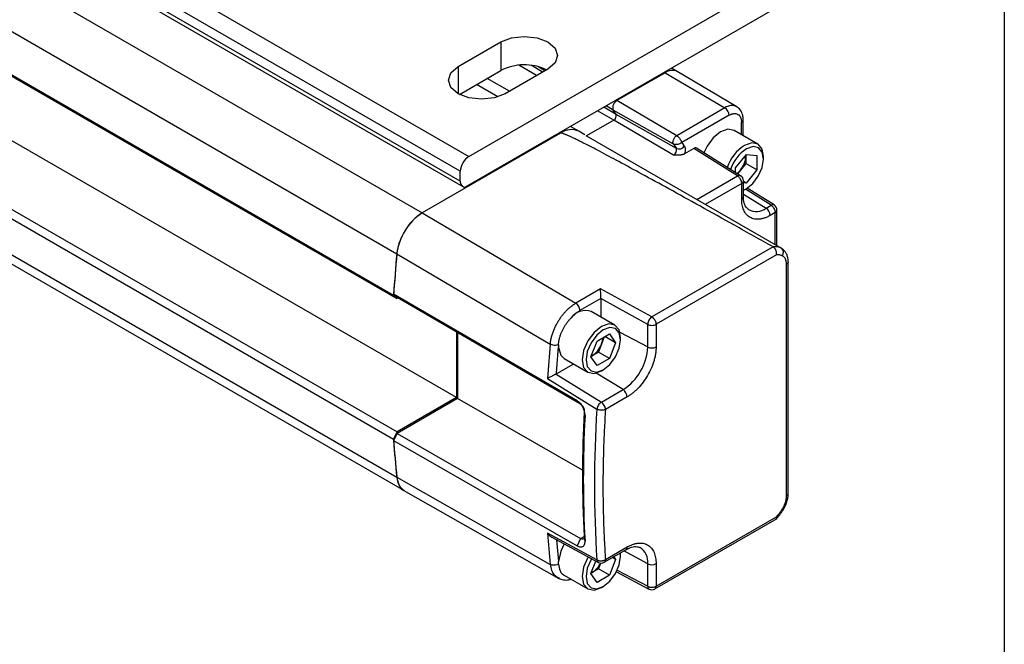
# Model space of a CAD drawing. Header units: millimetres. Extents: x 16 to 683, y 16 to 524.
# Tile 14 of 17: x 642 to 683, y 235 to 261. Entities that reach past the tile are written whole.
import ezdxf

# ---------------------------------------------------------------- set-up
doc = ezdxf.new("R2010")
doc.units = ezdxf.units.MM
doc.header["$LTSCALE"] = 2.5
doc.layers.add('TEXT', color=140, linetype='Continuous', lineweight=25)

msp = doc.modelspace()

# ---------------------------------------------------------------- linework, layer by layer
for p, q in [((304.964, 457.416), (658.517, 253.314)), ((303.91, 455.722), (657.464, 251.62)), ((657.329, 249.885), (303.776, 453.987)), ((657.47, 249.75), (303.917, 453.852)), ((659.932, 245.66), (306.379, 449.762)), ((303.917, 448.34), (657.47, 244.238)), ((303.776, 448.043), (657.329, 243.941)), ((303.91, 446.462), (657.464, 242.36)), ((304.214, 445.911), (657.767, 241.809)), ((632.161, 271.98), (660.445, 255.652)), ((660.092, 255.04), (631.807, 271.368)), ((660.092, 254.631), (631.807, 270.96)), ((631.911, 270.731), (660.195, 254.402)), ((660.445, 255.652), (674.587, 263.816)), ((674.741, 262.721), (660.291, 254.379)), ((660.003, 259.377), (661.771, 260.397)), ((661.771, 260.397), (661.771, 259.213)), ((663.252, 259.007), (662.512, 259.435)), ((663.502, 259.152), (663.021, 259.43)), ((660.003, 259.377), (660.003, 258.254)), ((660.058, 258.224), (661.771, 259.213)), ((663.715, 259.275), (661.948, 258.254)), ((663.599, 259.207), (663.305, 259.377)), ((668.577, 259.122), (666.579, 257.968)), ((668.577, 259.122), (666.579, 257.968)), ((668.577, 259.122), (668.541, 259.142)), ((668.577, 259.122), (671.053, 257.667)), ((669.077, 259.171), (668.834, 259.311)), ((671.541, 257.713), (669.08, 259.169)), ((661.645, 258.122), (660.763, 258.632)), ((662.122, 258.355), (661.203, 258.885)), ((666.544, 257.989), (666.579, 257.968)), ((669.056, 256.514), (666.579, 257.968)), ((666.452, 257.16), (665.78, 257.548)), ((666.545, 257.396), (666.03, 257.692)), ((666.425, 257.576), (666.127, 257.748)), ((666.545, 257.396), (666.425, 257.576)), ((668.92, 256.169), (666.425, 257.576)), ((666.545, 257.396), (666.425, 257.576)), ((669.04, 255.989), (666.545, 257.396)), ((671.053, 257.667), (669.056, 256.514)), ((671.228, 257.362), (669.268, 256.23)), ((666.452, 257.16), (665.319, 256.506)), ((668.928, 255.706), (666.452, 257.16)), ((671.737, 256.555), (671.737, 257.068)), ((671.81, 256.513), (671.81, 257.17)), ((664.246, 256.621), (658.514, 253.312)), ((664.246, 256.621), (664.21, 256.642)), ((664.996, 256.696), (664.65, 256.895)), ((665.247, 256.55), (664.996, 256.696)), ((672.418, 256.162), (671.437, 256.728)), ((665.291, 256.522), (673.367, 251.86)), ((668.92, 256.169), (669.04, 255.989)), ((669.268, 256.23), (669.37, 256.076)), ((669.761, 255.982), (669.379, 255.762)), ((671.571, 254.843), (669.761, 255.982)), ((671.703, 254.851), (669.881, 255.998)), ((671.496, 255.188), (671.941, 255.734)), ((671.941, 255.734), (672.38, 255.687)), ((671.915, 255.36), (671.693, 255.087)), ((671.918, 255.656), (671.915, 255.36)), ((672.375, 255.095), (671.915, 255.36)), ((671.918, 255.656), (671.916, 255.703)), ((671.918, 255.706), (671.918, 255.656)), ((672.38, 255.687), (672.375, 255.095)), ((672.652, 255.555), (672.652, 255.646)), ((660.092, 254.631), (660.092, 255.04)), ((671.494, 254.982), (671.496, 255.188)), ((671.693, 255.087), (671.569, 254.935)), ((672.375, 255.095), (671.93, 254.549)), ((669.886, 253.87), (671.571, 254.843)), ((671.746, 254.538), (670.238, 253.667)), ((671.703, 254.851), (671.7, 254.853)), ((671.746, 253.889), (671.746, 254.538)), ((671.819, 253.991), (671.819, 254.64)), ((671.93, 254.549), (671.819, 254.613)), ((671.93, 254.549), (671.819, 254.561)), ((671.856, 254.269), (671.936, 254.315)), ((672.963, 253.631), (671.904, 254.296)), ((673.09, 253.642), (671.978, 254.34)), ((671.819, 254.088), (672.755, 253.511)), ((671.819, 253.995), (671.819, 253.991)), ((658.514, 253.312), (664.873, 249.57)), ((672.755, 253.511), (672.963, 253.631)), ((673.133, 253.328), (672.926, 253.208)), ((673.09, 253.642), (673.087, 253.643)), ((673.133, 251.995), (673.133, 253.328)), ((673.207, 251.953), (673.207, 253.43)), ((673.048, 251.903), (668.025, 249.001)), ((657.46, 251.618), (663.817, 247.874)), ((673.19, 251.576), (668.2, 248.696)), ((673.676, 241.695), (673.676, 251.285)), ((673.603, 241.593), (673.603, 251.183)), ((665.903, 250.164), (664.873, 249.57)), ((668.025, 249.001), (665.903, 250.164)), ((657.47, 249.75), (657.329, 249.885)), ((664.93, 245.525), (657.33, 249.946)), ((657.33, 249.946), (657.471, 249.811)), ((665.071, 245.391), (657.471, 249.811)), ((665.907, 249.76), (665.048, 249.265)), ((667.853, 248.693), (665.907, 249.76)), ((665.907, 249.76), (665.907, 249.001)), ((666.496, 248.661), (665.515, 249.227)), ((667.853, 247.757), (667.853, 248.693)), ((668.2, 248.696), (668.2, 247.76)), ((659.932, 248.38), (659.932, 245.66)), ((659.968, 248.359), (659.968, 245.619)), ((665.503, 247.346), (665.758, 248.004)), ((665.758, 248.004), (666.269, 248.298)), ((666.054, 248.174), (665.937, 247.872)), ((666.524, 247.935), (666.082, 248.19)), ((666.269, 248.298), (666.524, 247.935)), ((666.7, 248.378), (667.853, 247.757)), ((666.729, 248.054), (666.729, 248.146)), ((665.937, 247.872), (665.809, 247.543)), ((666.524, 247.935), (666.269, 247.278)), ((664.39, 247.279), (665.372, 246.712)), ((665.758, 246.983), (665.503, 247.346)), ((665.554, 247.396), (665.513, 247.372)), ((665.514, 247.375), (665.554, 247.396)), ((665.809, 247.543), (665.554, 247.396)), ((666.269, 247.278), (665.758, 246.983)), ((666.269, 247.278), (665.809, 247.543)), ((664.783, 247.052), (664.072, 246.642)), ((665.934, 246.768), (666.014, 246.814)), ((663.705, 246.453), (665.75, 245.183)), ((664.072, 246.642), (664.057, 246.634)), ((664.057, 246.634), (665.933, 245.47)), ((666.833, 245.99), (665.718, 246.678)), ((665.933, 245.47), (666.833, 245.99)), ((659.932, 245.66), (657.47, 244.238)), ((659.968, 245.619), (657.471, 244.177)), ((665.152, 242.647), (659.968, 245.619)), ((667.003, 245.687), (666.103, 245.167)), ((665.071, 245.391), (664.93, 245.525)), ((665.223, 245.071), (665.258, 244.898)), ((657.329, 243.941), (657.47, 244.238)), ((657.471, 244.177), (657.33, 243.88)), ((657.471, 244.177), (665.071, 239.818)), ((657.33, 243.88), (664.93, 239.52)), ((657.46, 242.358), (663.817, 238.747)), ((657.724, 241.829), (664.168, 238.167)), ((668.149, 237.728), (673.21, 240.65)), ((668.2, 237.842), (673.19, 240.723)), ((665.75, 238.934), (663.705, 240.038)), ((663.877, 239.874), (665.809, 238.831)), ((665.071, 239.818), (665.223, 239.906)), ((665.258, 239.713), (665.223, 239.907)), ((664.081, 239.764), (664.159, 238.874)), ((665.071, 239.818), (664.93, 239.52)), ((666.103, 238.95), (667.003, 239.469)), ((666.051, 238.835), (666.952, 239.355)), ((666.524, 238.953), (666.39, 239.031)), ((666.447, 239.063), (666.524, 238.953)), ((666.729, 239.072), (666.717, 239.219)), ((666.729, 239.164), (666.728, 239.226)), ((666.729, 239.072), (666.729, 239.164)), ((667.853, 238.775), (666.867, 239.306)), ((665.503, 238.364), (665.706, 238.887)), ((665.903, 238.803), (665.809, 238.561)), ((666.524, 238.953), (666.269, 238.296)), ((667.853, 237.839), (667.853, 238.775)), ((668.2, 238.778), (668.2, 237.842)), ((664.361, 238.313), (665.372, 237.73)), ((665.758, 238.001), (665.503, 238.364)), ((665.554, 238.414), (665.513, 238.39)), ((665.514, 238.393), (665.554, 238.414)), ((665.809, 238.561), (665.554, 238.414)), ((666.269, 238.296), (665.758, 238.001)), ((666.269, 238.296), (665.809, 238.561)), ((666.558, 238.436), (667.907, 237.723)), ((666.588, 238.507), (667.853, 237.839)), ((665.934, 237.786), (666.014, 237.832)), ((667.904, 237.725), (667.907, 237.723))]:
    msp.add_line(p, q)
at = {"flags": 128}
for points in [[(661.771, 260.397), (662.217, 260.569), (662.743, 260.63), (663.269, 260.569), (663.715, 260.397), (664.014, 260.14), (664.118, 259.836), (664.014, 259.532), (663.715, 259.275)], [(661.948, 258.254), (661.502, 258.082), (660.975, 258.022), (660.449, 258.082), (660.003, 258.254), (659.705, 258.512), (659.6, 258.816), (659.705, 259.119), (660.003, 259.377)], [(671.437, 256.728), (671.179, 256.778), (670.875, 256.672), (670.57, 256.427), (670.312, 256.078), (670.183, 255.808)], [(672.652, 255.646), (672.594, 255.956), (672.425, 256.158), (672.168, 256.212), (671.865, 256.111)], [(671.819, 254.259), (671.928, 254.31), (672.202, 254.528), (672.436, 254.839), (672.594, 255.197), (672.651, 255.546), (672.6, 255.833), (672.447, 256.015), (672.217, 256.064), (671.943, 255.973), (671.943, 255.973)], [(671.819, 254.249), (671.847, 254.264), (671.856, 254.269)], [(666.729, 248.146), (666.669, 248.462), (666.496, 248.661), (666.238, 248.711), (665.934, 248.605), (665.63, 248.36), (665.371, 248.011), (665.199, 247.614), (665.138, 247.227), (665.199, 246.911), (665.371, 246.712), (665.63, 246.662), (665.934, 246.768), (665.934, 246.768)], [(666.729, 248.054), (666.675, 248.339), (666.52, 248.518), (666.288, 248.563), (666.014, 248.467), (665.74, 248.246), (665.507, 247.933), (665.352, 247.575), (665.298, 247.227), (665.352, 246.942), (665.507, 246.764), (665.74, 246.719), (666.014, 246.814), (666.288, 247.035), (666.52, 247.348), (666.675, 247.706), (666.729, 248.054)], [(664.159, 247.733), (664.249, 247.419), (664.39, 247.279)], [(664.392, 239.598), (664.249, 239.292), (664.159, 238.874)], [(665.389, 239.06), (665.371, 239.029), (665.199, 238.632), (665.138, 238.245), (665.199, 237.929), (665.371, 237.73), (665.63, 237.68), (665.934, 237.786), (665.934, 237.786)], [(665.527, 238.985), (665.507, 238.951), (665.352, 238.593), (665.298, 238.245), (665.352, 237.96), (665.507, 237.782), (665.74, 237.737), (666.014, 237.832), (666.288, 238.053), (666.52, 238.366), (666.675, 238.724), (666.729, 239.072), (666.729, 239.072)]]:
    msp.add_lwpolyline(points, dxfattribs=at)
for centre, radius, start, end in [((662.746, 257.321), 2.129, 64.8221, 117.2634), ((668.868, 258.726), 0.492, 64.4932, 126.3427), ((668.87, 258.713), 0.503, 65.6929, 125.6176), ((666.74, 257.678), 0.332, 119.018, 198.0001), ((666.74, 257.678), 0.332, 119.0181, 198.0001), ((666.355, 257.334), 0.199, 299.018, 18.0001), ((666.355, 257.334), 0.199, 299.018, 18.0001), ((671.335, 257.284), 0.476, 64.2998, 126.3603), ((670.844, 257.344), 0.385, 2.6294, 57.0819), ((671.688, 257.181), 0.123, 293.7293, 354.9326), ((664.684, 256.018), 0.746, 65.3081, 126.0023), ((664.684, 256.019), 0.745, 65.262, 126.0485), ((668.812, 255.915), 0.24, 299.018, 18.0001), ((669.15, 256.241), 0.275, 246.4418, 323.1751), ((672.801, 254.638), 1.745, 122.4549, 161.2322), ((672.789, 254.644), 1.574, 122.4733, 162.6632), ((660.859, 255.005), 0.768, 122.6055, 177.3945), ((670.955, 255.708), 0.965, 319.9226, 356.9165), ((671.009, 255.637), 0.878, 308.1098, 321.1715), ((660.303, 254.594), 0.215, 169.9745, 266.6766), ((671.644, 254.732), 0.133, 65.388, 123.525), ((671.569, 254.64), 0.25, 0.0848, 57.8093), ((671.696, 254.002), 0.124, 293.8208, 354.859), ((659.784, 251.351), 2.336, 122.8418, 173.3959), ((672.343, 254.067), 0.692, 243.0651, 306.4708), ((672.54, 253.19), 0.386, 2.6952, 56.15), ((673.036, 253.527), 0.127, 66.3276, 125.4221), ((672.957, 253.43), 0.25, 0.1345, 57.8657), ((673.133, 251.319), 0.59, 66.5421, 98.235), ((711.076, 246.599), 53.847, 174.6496, 176.5019), ((711.127, 246.592), 53.902, 174.6503, 176.4328), ((665.275, 248.535), 0.732, 70.8655, 145.5592), ((668.231, 248.677), 0.378, 149.7774, 177.6309), ((668.231, 248.694), 0.37, 123.8344, 152.0782), ((665.17, 248.18), 0.826, 338.062, 357.2379), ((717.588, 242.91), 53.999, 174.7252, 176.2377), ((665.037, 248.203), 0.959, 302.638, 339.7729), ((665.638, 247.857), 2.217, 302.6055, 357.3945), ((668.023, 248.103), 0.386, 243.854, 297.3007), ((666.618, 245.669), 0.386, 2.6952, 56.15), ((712.757, 242.059), 47.111, 176.1973, 183.8027), ((666.13, 245.137), 0.383, 146.6121, 172.9983), ((666.127, 245.154), 0.371, 121.6327, 148.5773), ((712.085, 242.489), 46.933, 176.846, 183.154), ((697.985, 246.599), 40.743, 183.7408, 185.9716), ((697.932, 246.592), 40.693, 183.8226, 185.9724), ((658.146, 242.376), 0.682, 181.3468, 236.3349), ((704.209, 242.91), 40.606, 184.0555, 185.8846), ((666.884, 239.454), 0.12, 304.1966, 7.1156), ((667.175, 238.864), 0.684, 352.5082, 58.3438), ((665.047, 239.209), 0.943, 302.506, 334.5168), ((665.873, 238.936), 0.123, 180.8881, 239.314), ((665.926, 239.052), 0.25, 241.6329, 299.8743), ((668.023, 239.121), 0.386, 243.854, 297.3007), ((667.979, 237.827), 0.127, 174.5759, 233.6602), ((668.024, 237.944), 0.25, 242.1394, 299.8269)]:
    msp.add_arc(centre, radius, start, end)
for points, knots in [([(671.228, 257.362), (671.241, 257.369), (671.267, 257.383), (671.305, 257.4), (671.343, 257.413), (671.38, 257.423), (671.436, 257.433), (671.51, 257.431), (671.591, 257.402), (671.657, 257.347), (671.699, 257.277), (671.722, 257.206), (671.735, 257.141), (671.736, 257.092), (671.737, 257.068)], [0, 0, 0, 0, 0.048274, 0.096154, 0.143915, 0.191834, 0.240185, 0.369997, 0.500048, 0.62986, 0.759911, 0.840101, 0.919702, 1, 1, 1, 1]), ([(671.81, 257.17), (671.806, 257.234), (671.796, 257.385), (671.711, 257.585), (671.591, 257.671), (671.539, 257.708)], [0, 0, 0, 0, 0.292275, 0.691841, 1, 1, 1, 1]), ([(673.048, 251.903), (672.515, 252.202), (671.503, 252.77), (670.063, 253.573), (668.784, 254.281), (667.666, 254.894), (666.708, 255.414), (665.911, 255.838), (665.398, 256.105), (665.12, 256.245), (665.027, 256.292), (664.94, 256.335), (664.857, 256.376), (664.78, 256.413), (664.708, 256.448), (664.641, 256.479), (664.579, 256.507), (664.522, 256.532), (664.471, 256.554), (664.425, 256.573), (664.384, 256.589), (664.349, 256.602), (664.318, 256.612), (664.293, 256.619), (664.273, 256.623), (664.257, 256.625), (664.249, 256.622), (664.246, 256.621)], [0, 0, 0, 0, 0.1854095, 0.35176, 0.4990531, 0.6272912, 0.7364779, 0.826619, 0.897725, 0.9085679, 0.9187958, 0.928409, 0.9374079, 0.9457926, 0.9535638, 0.9607219, 0.9672676, 0.973202, 0.9785261, 0.9832419, 0.9873517, 0.9908594, 0.9937712, 0.996098, 0.9978615, 0.9991135, 1, 1, 1, 1]), ([(668.92, 256.169), (668.909, 256.186), (668.901, 256.209), (668.9, 256.272), (668.907, 256.31), (668.937, 256.386), (668.959, 256.423), (669.008, 256.48), (669.033, 256.501), (669.056, 256.514)], [0, 0, 0, 0, 0.25, 0.25, 0.5, 0.5, 0.75, 0.75, 1, 1, 1, 1]), ([(669.268, 256.23), (669.222, 256.195), (669.161, 256.163), (669.032, 256.137), (668.967, 256.143), (668.92, 256.169)], [0, 0, 0, 0, 0.5, 0.5, 1, 1, 1, 1]), ([(669.056, 256.514), (669.063, 256.509), (669.077, 256.5), (669.1, 256.482), (669.126, 256.457), (669.157, 256.424), (669.19, 256.38), (669.216, 256.338), (669.239, 256.297), (669.255, 256.261), (669.264, 256.24), (669.268, 256.23)], [0, 0, 0, 0, 0.08117, 0.146698, 0.249385, 0.373762, 0.496586, 0.659271, 0.749835, 0.886231, 1, 1, 1, 1]), ([(669.379, 255.762), (669.37, 255.757), (669.351, 255.746), (669.318, 255.734), (669.283, 255.723), (669.244, 255.714), (669.202, 255.708), (669.154, 255.703), (669.097, 255.7), (669.02, 255.701), (668.963, 255.704), (668.928, 255.706)], [0, 0, 0, 0, 0.081158, 0.1629792, 0.246623, 0.3331754, 0.4236177, 0.5188111, 0.641427, 0.7808772, 1, 1, 1, 1]), ([(669.37, 256.076), (669.374, 256.07), (669.381, 256.058), (669.39, 256.038), (669.397, 256.017), (669.405, 255.985), (669.41, 255.933), (669.406, 255.869), (669.394, 255.813), (669.386, 255.782), (669.381, 255.767), (669.379, 255.762)], [0, 0, 0, 0, 0.083629, 0.167268, 0.250927, 0.318973, 0.500224, 0.750615, 0.874587, 0.95769, 1, 1, 1, 1]), ([(669.889, 255.992), (669.882, 255.996), (669.867, 256.005), (669.837, 256.008), (669.8, 256.002), (669.774, 255.989), (669.761, 255.982)], [0, 0, 0, 0, 0.196065, 0.454086, 0.722064, 1, 1, 1, 1]), ([(671.746, 254.538), (671.746, 254.539), (671.746, 254.567), (671.736, 254.627), (671.703, 254.701), (671.667, 254.755), (671.637, 254.79), (671.605, 254.821), (671.582, 254.836), (671.571, 254.843)], [0, 0, 0, 0, 0.016815, 0.262114, 0.507321, 0.635117, 0.753659, 0.878118, 1, 1, 1, 1]), ([(671.746, 254.538), (671.766, 254.552), (671.804, 254.581), (671.825, 254.62), (671.819, 254.639), (671.819, 254.64)], [0, 0, 0, 0, 0.48701, 0.974021, 1, 1, 1, 1]), ([(672.926, 253.208), (672.904, 253.196), (672.862, 253.172), (672.798, 253.142), (672.736, 253.115), (672.673, 253.093), (672.612, 253.075), (672.551, 253.062), (672.436, 253.044), (672.273, 253.047), (672.086, 253.116), (671.933, 253.243), (671.841, 253.395), (671.791, 253.535), (671.765, 253.644), (671.749, 253.762), (671.747, 253.847), (671.746, 253.889)], [0, 0, 0, 0, 0.034551, 0.068856, 0.103014, 0.137126, 0.171292, 0.205615, 0.240191, 0.370059, 0.500029, 0.629896, 0.759866, 0.82015, 0.879907, 0.939677, 1, 1, 1, 1]), ([(672.031, 253.454), (671.982, 253.494), (671.891, 253.571), (671.826, 253.793), (671.821, 253.947), (671.819, 253.991)], [0, 0, 0, 0, 0.446432, 0.83949, 1, 1, 1, 1]), ([(658.514, 253.312), (658.449, 253.275), (658.385, 253.231), (658.259, 253.132), (658.196, 253.075), (658.075, 252.952), (658.018, 252.886), (657.908, 252.746), (657.856, 252.671), (657.76, 252.517), (657.716, 252.437), (657.637, 252.275), (657.602, 252.191), (657.543, 252.025), (657.518, 251.942), (657.481, 251.778), (657.467, 251.697), (657.46, 251.618)], [0, 0, 0, 0, 0.125, 0.125, 0.25, 0.25, 0.375, 0.375, 0.5, 0.5, 0.625, 0.625, 0.75, 0.75, 0.875, 0.875, 1, 1, 1, 1]), ([(672.963, 253.631), (673.008, 253.603), (673.052, 253.554), (673.115, 253.443), (673.133, 253.38), (673.133, 253.328)], [0, 0, 0, 0, 0.5, 0.5, 1, 1, 1, 1]), ([(673.133, 253.328), (673.153, 253.343), (673.192, 253.372), (673.213, 253.412), (673.206, 253.43), (673.206, 253.431)], [0, 0, 0, 0, 0.494833, 0.989665, 1, 1, 1, 1]), ([(673.19, 251.576), (673.191, 251.586), (673.194, 251.604), (673.194, 251.631), (673.192, 251.656), (673.188, 251.686), (673.18, 251.722), (673.159, 251.781), (673.124, 251.837), (673.089, 251.874), (673.066, 251.892), (673.056, 251.898), (673.048, 251.903)], [0, 0, 0, 0, 0.0784405, 0.151113, 0.2179966, 0.2790751, 0.3876142, 0.4989151, 0.7465095, 0.8876827, 0.9210014, 1, 1, 1, 1]), ([(673.367, 251.86), (673.414, 251.833), (673.447, 251.783), (673.469, 251.664), (673.457, 251.596), (673.426, 251.538)], [0, 0, 0, 0, 0.5, 0.5, 1, 1, 1, 1]), ([(673.479, 251.775), (673.475, 251.78), (673.447, 251.821), (673.404, 251.842), (673.367, 251.86)], [0, 0, 0, 0, 0.131892, 1, 1, 1, 1]), ([(673.676, 251.286), (673.674, 251.334), (673.669, 251.433), (673.627, 251.568), (673.564, 251.69), (673.505, 251.751), (673.475, 251.781)], [0, 0, 0, 0, 0.243937, 0.493714, 0.746534, 1, 1, 1, 1]), ([(673.426, 251.538), (673.412, 251.544), (673.384, 251.556), (673.338, 251.568), (673.291, 251.576), (673.241, 251.579), (673.207, 251.577), (673.19, 251.576)], [0, 0, 0, 0, 0.2008189, 0.4004081, 0.5995864, 0.7991775, 1, 1, 1, 1]), ([(673.603, 251.183), (673.603, 251.201), (673.602, 251.235), (673.596, 251.282), (673.587, 251.327), (673.574, 251.369), (673.554, 251.416), (673.524, 251.464), (673.48, 251.509), (673.444, 251.528), (673.426, 251.538)], [0, 0, 0, 0, 0.1007157, 0.2003701, 0.2996766, 0.3993559, 0.5001207, 0.6671191, 0.8326326, 1, 1, 1, 1]), ([(673.676, 251.286), (673.676, 251.286), (673.683, 251.267), (673.662, 251.228), (673.623, 251.198), (673.603, 251.183)], [0, 0, 0, 0, 0.004837, 0.502419, 1, 1, 1, 1]), ([(665.907, 249.76), (665.908, 249.768), (665.908, 249.785), (665.908, 249.815), (665.907, 249.846), (665.907, 249.88), (665.907, 249.916), (665.907, 249.959), (665.906, 250.009), (665.905, 250.061), (665.904, 250.116), (665.903, 250.146), (665.903, 250.164)], [0, 0, 0, 0, 0.063595, 0.129128, 0.197394, 0.269097, 0.344845, 0.425154, 0.547617, 0.688658, 0.817166, 1, 1, 1, 1]), ([(663.817, 247.874), (663.82, 247.9), (663.826, 247.951), (663.838, 248.028), (663.854, 248.105), (663.873, 248.182), (663.895, 248.259), (663.919, 248.334), (663.946, 248.409), (663.975, 248.482), (664.006, 248.554), (664.039, 248.624), (664.074, 248.692), (664.11, 248.758), (664.148, 248.822), (664.187, 248.884), (664.226, 248.944), (664.267, 249.001), (664.308, 249.056), (664.349, 249.108), (664.391, 249.158), (664.433, 249.206), (664.475, 249.251), (664.516, 249.293), (664.558, 249.333), (664.599, 249.371), (664.64, 249.406), (664.681, 249.439), (664.72, 249.469), (664.76, 249.498), (664.798, 249.524), (664.836, 249.548), (664.861, 249.563), (664.873, 249.57)], [0, 0, 0, 0, 0.040667, 0.080788, 0.120346, 0.159337, 0.197765, 0.235632, 0.272942, 0.309692, 0.345882, 0.381511, 0.416578, 0.451085, 0.48503, 0.518413, 0.551236, 0.583497, 0.615197, 0.646335, 0.676911, 0.706926, 0.736378, 0.765267, 0.793593, 0.821357, 0.848561, 0.875205, 0.90129, 0.926815, 0.951778, 0.976174, 1, 1, 1, 1]), ([(664.671, 248.95), (664.688, 248.968), (664.723, 249.006), (664.775, 249.058), (664.828, 249.106), (664.882, 249.151), (664.937, 249.193), (664.992, 249.231), (665.03, 249.253), (665.048, 249.265)], [0, 0, 0, 0, 0.144605, 0.287684, 0.429796, 0.57151, 0.713401, 0.856043, 1, 1, 1, 1]), ([(665.048, 249.265), (665.048, 249.318), (665.029, 249.381), (664.965, 249.494), (664.919, 249.543), (664.873, 249.57)], [0, 0, 0, 0, 0.5, 0.5, 1, 1, 1, 1]), ([(664.159, 247.845), (664.16, 247.867), (664.162, 247.911), (664.171, 247.977), (664.182, 248.041), (664.196, 248.104), (664.212, 248.166), (664.23, 248.225), (664.25, 248.282), (664.27, 248.336), (664.301, 248.409), (664.345, 248.5), (664.405, 248.608), (664.473, 248.712), (664.545, 248.81), (664.598, 248.87), (664.624, 248.9)], [0, 0, 0, 0, 0.0635539, 0.1249814, 0.1842825, 0.2414572, 0.2965054, 0.349427, 0.4002221, 0.4488905, 0.4954323, 0.5963454, 0.6972587, 0.7981722, 0.8990859, 1, 1, 1, 1]), ([(668.025, 249.001), (668.032, 248.997), (668.047, 248.988), (668.068, 248.97), (668.089, 248.95), (668.11, 248.927), (668.131, 248.9), (668.151, 248.867), (668.172, 248.827), (668.187, 248.784), (668.198, 248.739), (668.2, 248.712), (668.2, 248.696)], [0, 0, 0, 0, 0.079325, 0.157759, 0.237432, 0.320179, 0.407442, 0.500234, 0.617142, 0.750126, 0.857342, 1, 1, 1, 1]), ([(667.853, 248.693), (667.9, 248.667), (667.964, 248.653), (668.092, 248.654), (668.155, 248.67), (668.2, 248.696)], [0, 0, 0, 0, 0.5, 0.5, 1, 1, 1, 1]), ([(664.163, 247.848), (664.141, 247.839), (664.115, 247.832), (664.055, 247.824), (664.021, 247.823), (663.955, 247.828), (663.921, 247.834), (663.863, 247.852), (663.838, 247.863), (663.817, 247.874)], [0, 0, 0, 0, 0.25, 0.25, 0.5, 0.5, 0.75, 0.75, 1, 1, 1, 1]), ([(664.072, 246.642), (664.081, 246.763), (664.098, 247.004), (664.127, 247.368), (664.148, 247.612), (664.159, 247.733)], [0, 0, 0, 0, 0.333338, 0.666664, 1, 1, 1, 1]), ([(664.163, 247.848), (664.162, 247.838), (664.16, 247.819), (664.159, 247.795), (664.159, 247.766), (664.159, 247.747), (664.159, 247.733)], [0, 0, 0, 0, 0.234875, 0.497848, 0.627606, 1, 1, 1, 1]), ([(668.2, 247.76), (668.2, 247.735), (668.199, 247.685), (668.194, 247.607), (668.186, 247.529), (668.174, 247.449), (668.158, 247.368), (668.139, 247.286), (668.096, 247.126), (668.011, 246.886), (667.856, 246.577), (667.666, 246.288), (667.486, 246.077), (667.338, 245.933), (667.228, 245.839), (667.116, 245.756), (667.041, 245.71), (667.003, 245.687)], [0, 0, 0, 0, 0.034552, 0.068857, 0.103015, 0.137126, 0.171293, 0.205615, 0.240191, 0.370059, 0.500029, 0.629897, 0.759866, 0.82015, 0.879907, 0.939677, 1, 1, 1, 1]), ([(664.057, 246.634), (664.05, 246.63), (664.034, 246.623), (664.009, 246.61), (663.976, 246.594), (663.936, 246.574), (663.871, 246.541), (663.806, 246.507), (663.754, 246.479), (663.725, 246.464), (663.711, 246.457), (663.705, 246.453)], [0, 0, 0, 0, 0.0635157, 0.129546, 0.1983468, 0.3062993, 0.4280103, 0.6908299, 0.8397332, 0.9289408, 1, 1, 1, 1]), ([(665.258, 244.898), (665.261, 244.952), (665.255, 245.011), (665.226, 245.135), (665.202, 245.199), (665.14, 245.317), (665.102, 245.372), (665.019, 245.463), (664.975, 245.499), (664.93, 245.525)], [0, 0, 0, 0, 0.25, 0.25, 0.5, 0.5, 0.75, 0.75, 1, 1, 1, 1]), ([(665.071, 245.391), (665.093, 245.378), (665.115, 245.36), (665.155, 245.313), (665.173, 245.285), (665.202, 245.225), (665.212, 245.193), (665.224, 245.129), (665.225, 245.099), (665.223, 245.071)], [0, 0, 0, 0, 0.25, 0.25, 0.5, 0.5, 0.75, 0.75, 1, 1, 1, 1]), ([(666.103, 245.167), (666.094, 245.163), (666.077, 245.156), (666.05, 245.148), (666.017, 245.141), (665.976, 245.136), (665.909, 245.135), (665.829, 245.148), (665.773, 245.17), (665.751, 245.183), (665.75, 245.183)], [0, 0, 0, 0, 0.096051, 0.17628, 0.240699, 0.380172, 0.501224, 0.755903, 0.991814, 1, 1, 1, 1]), ([(666.103, 245.167), (666.103, 245.22), (666.085, 245.282), (666.022, 245.393), (665.978, 245.442), (665.933, 245.47)], [0, 0, 0, 0, 0.5, 0.5, 1, 1, 1, 1]), ([(666.103, 245.167), (666.094, 245.024), (666.077, 244.738), (666.055, 244.31), (666.036, 243.885), (666.022, 243.462), (666.011, 243.041), (666.003, 242.623), (666, 242.206), (666, 241.791), (666.003, 241.379), (666.011, 240.969), (666.022, 240.561), (666.036, 240.155), (666.055, 239.751), (666.077, 239.349), (666.094, 239.083), (666.103, 238.95)], [0, 0, 0, 0, 0.066772, 0.133499, 0.200188, 0.266846, 0.333479, 0.400094, 0.466699, 0.533301, 0.599906, 0.666521, 0.733154, 0.799812, 0.866501, 0.933228, 1, 1, 1, 1]), ([(657.46, 242.358), (657.487, 242.241), (657.54, 242.007), (657.669, 241.828), (657.766, 241.805), (657.766, 241.805)], [0, 0, 0, 0, 0.499962, 0.999924, 1, 1, 1, 1]), ([(673.426, 241.034), (673.437, 241.052), (673.459, 241.088), (673.488, 241.144), (673.514, 241.201), (673.538, 241.258), (673.562, 241.329), (673.584, 241.412), (673.6, 241.505), (673.602, 241.564), (673.603, 241.593)], [0, 0, 0, 0, 0.100729, 0.20039, 0.299698, 0.399374, 0.50013, 0.667155, 0.832666, 1, 1, 1, 1]), ([(673.459, 241), (673.491, 241.056), (673.555, 241.168), (673.623, 241.347), (673.668, 241.527), (673.674, 241.639), (673.676, 241.695)], [0, 0, 0, 0, 0.248174, 0.49752, 0.748117, 1, 1, 1, 1]), ([(673.603, 241.593), (673.623, 241.608), (673.662, 241.637), (673.683, 241.676), (673.676, 241.695), (673.676, 241.695)], [0, 0, 0, 0, 0.498905, 0.997809, 1, 1, 1, 1]), ([(673.161, 240.617), (673.217, 240.679), (673.326, 240.798), (673.418, 240.937), (673.462, 241.004)], [0, 0, 0, 0, 0.515053, 1, 1, 1, 1]), ([(673.19, 240.723), (673.192, 240.71), (673.195, 240.686), (673.189, 240.65), (673.179, 240.625), (673.163, 240.623), (673.163, 240.623)], [0, 0, 0, 0, 0.270717, 0.526318, 0.989903, 1, 1, 1, 1]), ([(673.19, 240.723), (673.207, 240.742), (673.241, 240.78), (673.291, 240.84), (673.338, 240.902), (673.384, 240.967), (673.412, 241.012), (673.426, 241.034)], [0, 0, 0, 0, 0.200821, 0.400411, 0.599589, 0.799179, 1, 1, 1, 1]), ([(673.426, 241.034), (673.44, 241.024), (673.464, 241.007), (673.46, 241.006), (673.458, 241.006)], [0, 0, 0, 0, 0.5722506, 1, 1, 1, 1]), ([(663.705, 240.038), (663.733, 240), (663.781, 239.934), (663.849, 239.893), (663.878, 239.876)], [0, 0, 0, 0, 0.5738041, 1, 1, 1, 1]), ([(665.223, 239.907), (665.225, 239.882), (665.224, 239.86), (665.212, 239.824), (665.202, 239.81), (665.173, 239.794), (665.155, 239.791), (665.115, 239.797), (665.093, 239.805), (665.071, 239.818)], [0, 0, 0, 0, 0.25, 0.25, 0.5, 0.5, 0.75, 0.75, 1, 1, 1, 1]), ([(664.93, 239.52), (664.975, 239.495), (665.019, 239.478), (665.102, 239.468), (665.14, 239.474), (665.202, 239.51), (665.226, 239.54), (665.255, 239.616), (665.261, 239.662), (665.258, 239.713)], [0, 0, 0, 0, 0.25, 0.25, 0.5, 0.5, 0.75, 0.75, 1, 1, 1, 1]), ([(666.952, 239.355), (667.004, 239.382), (667.157, 239.462), (667.377, 239.503), (667.482, 239.463), (667.532, 239.443)], [0, 0, 0, 0, 0.21223, 0.618804, 1, 1, 1, 1]), ([(667.003, 239.469), (667.025, 239.481), (667.068, 239.506), (667.133, 239.537), (667.196, 239.564), (667.259, 239.586), (667.322, 239.604), (667.383, 239.618), (667.5, 239.636), (667.666, 239.633), (667.855, 239.563), (668.011, 239.434), (668.104, 239.28), (668.155, 239.138), (668.181, 239.026), (668.197, 238.907), (668.199, 238.821), (668.2, 238.778)], [0, 0, 0, 0, 0.034552, 0.068857, 0.103015, 0.137126, 0.171293, 0.205615, 0.240191, 0.370059, 0.500029, 0.629897, 0.759866, 0.82015, 0.879907, 0.939677, 1, 1, 1, 1]), ([(664.164, 238.765), (664.142, 238.751), (664.116, 238.738), (664.056, 238.719), (664.022, 238.713), (663.955, 238.709), (663.922, 238.712), (663.863, 238.725), (663.838, 238.735), (663.817, 238.747)], [0, 0, 0, 0, 0.25, 0.25, 0.5, 0.5, 0.75, 0.75, 1, 1, 1, 1]), ([(663.817, 238.747), (663.832, 238.664), (663.861, 238.503), (663.971, 238.29), (664.104, 238.224), (664.181, 238.187)], [0, 0, 0, 0, 0.30951, 0.60164, 1, 1, 1, 1]), ([(664.159, 238.761), (664.173, 238.664), (664.197, 238.506), (664.291, 238.36), (664.365, 238.323), (664.396, 238.307)], [0, 0, 0, 0, 0.482782, 0.782248, 1, 1, 1, 1]), ([(665.75, 238.934), (665.758, 238.93), (665.773, 238.922), (665.799, 238.912), (665.832, 238.903), (665.875, 238.897), (665.925, 238.895), (665.977, 238.901), (666.022, 238.911), (666.066, 238.928), (666.09, 238.942), (666.103, 238.95)], [0, 0, 0, 0, 0.079276, 0.158479, 0.24017, 0.364396, 0.500112, 0.620842, 0.760051, 0.862276, 1, 1, 1, 1]), ([(666.103, 238.95), (666.1, 238.926), (666.095, 238.878), (666.071, 238.84), (666.051, 238.836), (666.05, 238.836)], [0, 0, 0, 0, 0.4863529, 0.9727058, 1, 1, 1, 1]), ([(664.115, 238.197), (664.178, 238.167), (664.304, 238.109), (664.499, 238.091), (664.626, 238.121), (664.674, 238.133)], [0, 0, 0, 0, 0.384864, 0.768155, 1, 1, 1, 1]), ([(667.853, 237.839), (667.861, 237.835), (667.877, 237.827), (667.904, 237.817), (667.938, 237.808), (667.979, 237.801), (668.026, 237.799), (668.075, 237.802), (668.119, 237.81), (668.163, 237.823), (668.187, 237.835), (668.2, 237.842)], [0, 0, 0, 0, 0.082391, 0.165012, 0.250167, 0.37019, 0.50012, 0.617098, 0.750069, 0.857384, 1, 1, 1, 1]), ([(668.148, 237.728), (668.148, 237.728), (668.168, 237.732), (668.191, 237.769), (668.197, 237.818), (668.2, 237.842)], [0, 0, 0, 0, 0.011716, 0.505858, 1, 1, 1, 1])]:
    msp.add_open_spline(points, degree=3, knots=knots)
for points in [[(664.624, 248.9), (664.64, 248.917), (664.655, 248.933), (664.671, 248.95)], [(665.258, 244.898), (665.163, 243.117), (665.163, 241.384), (665.258, 239.713)], [(664.159, 238.761), (664.157, 238.798), (664.157, 238.836), (664.159, 238.874)]]:
    msp.add_open_spline(points, degree=3)
at = {"layer": 'TEXT'}
msp.add_line((682.625, 523.875), (682.625, 15.875), dxfattribs=at)

doc.saveas('drawing.dxf')
